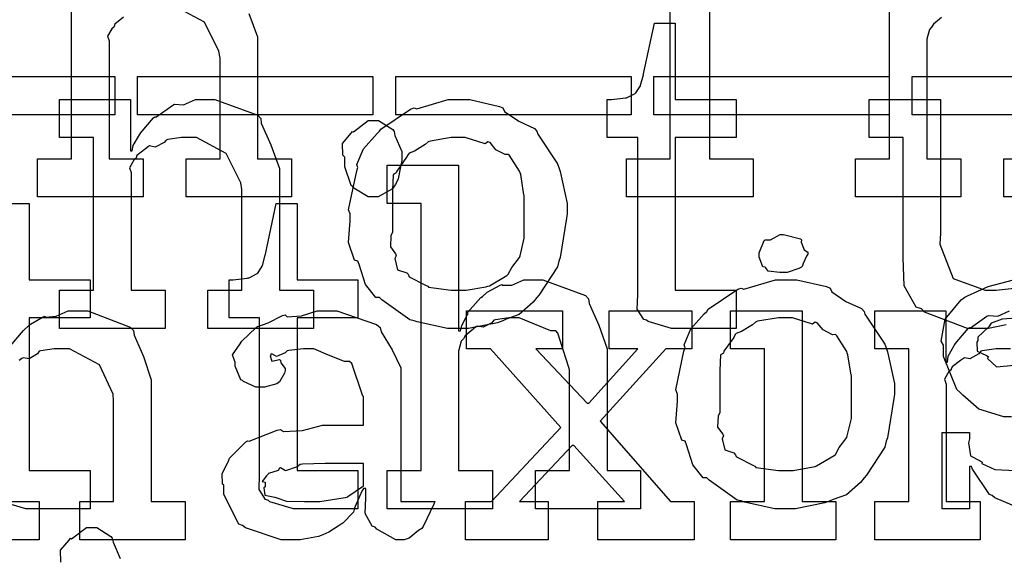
# Model space of a CAD drawing. Extents: x 0 to 8.5, y 0 to 11.
# Tile 67 of 256: x 2.271 to 2.63, y 3.148 to 3.343. Entities that reach past the tile are written whole.
import ezdxf

# ---------------------------------------------------------------- set-up
doc = ezdxf.new("R2010")
doc.units = 0
doc.layers.get('0').update_dxf_attribs({"linetype": 'CONTINUOUS'})

msp = doc.modelspace()

# ---------------------------------------------------------------- linework, layer by layer
at = {"color": 0}
for points in [[(2.4924, 3.29269), (2.50825, 3.29269), (2.50825, 3.37603), (2.47894, 3.37603), (2.47894, 3.36214), (2.46701, 3.36214), (2.46701, 3.38992), (2.56401, 3.38992), (2.56401, 3.36214), (2.55208, 3.36214), (2.55208, 3.37603), (2.52257, 3.37603), (2.52257, 3.29269), (2.53842, 3.29269), (2.53842, 3.27881), (2.4924, 3.27881), (2.4924, 3.29269)], [(2.51183, 3.23096), (2.50879, 3.23096), (2.50022, 3.23351), (2.49968, 3.234), (2.49864, 3.23426), (2.49625, 3.23796), (2.49642, 3.24317), (2.49642, 3.24485), (2.49642, 3.3004), (2.48535, 3.3004), (2.48535, 3.31429), (2.48687, 3.31429), (2.48687, 3.31429), (2.49197, 3.31483), (2.49229, 3.31494), (2.49262, 3.315), (2.49556, 3.31651), (2.49576, 3.31668), (2.49576, 3.31668), (2.4974, 3.31922), (2.4975, 3.3195), (2.4975, 3.3195), (2.49849, 3.32324), (2.49858, 3.32362), (2.5025, 3.34207), (2.5101, 3.34207), (2.5101, 3.31429), (2.53222, 3.31429), (2.53222, 3.3004), (2.5101, 3.3004), (2.5101, 3.24485), (2.53222, 3.24485), (2.53222, 3.23096), (2.53125, 3.23096), (2.52903, 3.23096), (2.52832, 3.23096), (2.52707, 3.23096), (2.52425, 3.23096), (2.52333, 3.23096), (2.52192, 3.23096), (2.51872, 3.23096), (2.51768, 3.23096), (2.51622, 3.23096), (2.51292, 3.23096), (2.51183, 3.23096)], [(2.22026, 3.32264), (2.30599, 3.32264), (2.30599, 3.30875), (2.22026, 3.30875), (2.22026, 3.32264)], [(2.31429, 3.32264), (2.40001, 3.32264), (2.40001, 3.30875), (2.31429, 3.30875), (2.31429, 3.32264)], [(2.40831, 3.32264), (2.49403, 3.32264), (2.49403, 3.30875), (2.40831, 3.30875), (2.40831, 3.32264)], [(2.50228, 3.32264), (2.588, 3.32264), (2.588, 3.30875), (2.50228, 3.30875), (2.50228, 3.32264)], [(2.59631, 3.32264), (2.68201, 3.32264), (2.68201, 3.30875), (2.59631, 3.30875), (2.59631, 3.32264)], [(2.28592, 3.24485), (2.29829, 3.24485), (2.29829, 3.3004), (2.28592, 3.3004), (2.28592, 3.31429), (2.31174, 3.31429), (2.31174, 3.29563), (2.31239, 3.29563), (2.31239, 3.29563), (2.31267, 3.29758), (2.31506, 3.30138), (2.31543, 3.30192), (2.31532, 3.30197), (2.3201, 3.30757), (2.32064, 3.308), (2.32101, 3.30783), (2.3271, 3.31228), (2.32781, 3.31256), (2.32781, 3.31256), (2.33106, 3.31233), (2.33544, 3.31429), (2.33692, 3.31429), (2.3425, 3.31429), (2.35813, 3.30854), (2.35926, 3.30735), (2.35938, 3.30561), (2.36279, 3.29775), (2.366, 3.28917), (2.366, 3.28629), (2.366, 3.24485), (2.37836, 3.24485), (2.37836, 3.23096), (2.33996, 3.23096), (2.33996, 3.24485), (2.35232, 3.24485), (2.35232, 3.28153), (2.35189, 3.28396), (2.34663, 3.2946), (2.33572, 3.3004), (2.33214, 3.3004), (2.33029, 3.3004), (2.32536, 3.29969), (2.32476, 3.29953), (2.324, 3.29867), (2.32069, 3.29699), (2.31868, 3.29742), (2.31825, 3.29715), (2.31717, 3.29639), (2.31407, 3.29389), (2.31381, 3.29308), (2.31369, 3.29281), (2.31293, 3.29215), (2.31136, 3.28944), (2.31196, 3.28776), (2.31196, 3.28717), (2.31196, 3.24485), (2.32433, 3.24485), (2.32433, 3.23096), (2.28592, 3.23096), (2.28592, 3.24485)], [(2.43126, 3.23096), (2.42719, 3.23096), (2.41618, 3.23335), (2.41499, 3.23378), (2.41347, 3.23406), (2.40326, 3.24137), (2.4024, 3.24224), (2.4011, 3.24224), (2.39735, 3.24696), (2.39501, 3.25424), (2.39458, 3.25549), (2.39333, 3.25586), (2.39111, 3.26226), (2.39176, 3.27007), (2.39176, 3.27262), (2.39111, 3.27419), (2.3941, 3.28831), (2.39458, 3.28956), (2.39415, 3.29064), (2.3966, 3.29639), (2.40153, 3.30192), (2.4024, 3.30279), (2.40289, 3.30354), (2.41374, 3.31082), (2.41499, 3.31125), (2.41596, 3.31087), (2.4274, 3.31429), (2.43126, 3.31429), (2.43528, 3.31429), (2.44607, 3.31179), (2.44732, 3.31125), (2.44792, 3.3099), (2.45313, 3.30638), (2.45882, 3.30376), (2.45969, 3.30279), (2.46001, 3.30171), (2.46724, 3.29085), (2.46772, 3.28956), (2.46821, 3.28803), (2.47076, 3.27647), (2.47076, 3.27262), (2.47049, 3.27106), (2.46821, 3.25678), (2.46772, 3.25549), (2.46724, 3.25336), (2.46056, 3.24322), (2.45969, 3.24224), (2.45839, 3.2405), (2.45329, 3.236), (2.44851, 3.23432), (2.44732, 3.23378), (2.44542, 3.23307), (2.43479, 3.23096), (2.43126, 3.23096)], [(2.40018, 3.27881), (2.39828, 3.27881), (2.39301, 3.28207), (2.39258, 3.28271), (2.39204, 3.28304), (2.38976, 3.28982), (2.38976, 3.29204), (2.38976, 3.29335), (2.389, 3.294), (2.38894, 3.29833), (2.39208, 3.30203), (2.39258, 3.30268), (2.39296, 3.30251), (2.39833, 3.30658), (2.40018, 3.30658), (2.40207, 3.30658), (2.40728, 3.30333), (2.40776, 3.30268), (2.40804, 3.30122), (2.4106, 3.29536), (2.4106, 3.29335), (2.4106, 3.29204), (2.41021, 3.29042), (2.40924, 3.28537), (2.40821, 3.28336), (2.40776, 3.28271), (2.40713, 3.28174), (2.40192, 3.27881), (2.40018, 3.27881)], [(2.43126, 3.24485), (2.43392, 3.24485), (2.44114, 3.24615), (2.44189, 3.24636), (2.44243, 3.24653), (2.44879, 3.25028), (2.44928, 3.25071), (2.44928, 3.25071), (2.45063, 3.25319), (2.4534, 3.25683), (2.45361, 3.25743), (2.45361, 3.25743), (2.45514, 3.26378), (2.45514, 3.2659), (2.45514, 3.27935), (2.45497, 3.27957), (2.45383, 3.287), (2.45361, 3.2876), (2.4534, 3.28819), (2.44976, 3.29389), (2.44928, 3.29432), (2.44819, 3.29422), (2.44476, 3.29601), (2.44265, 3.29867), (2.44189, 3.29889), (2.44092, 3.29812), (2.43365, 3.3004), (2.43126, 3.3004), (2.4285, 3.3004), (2.42096, 3.29915), (2.42019, 3.29889), (2.41906, 3.2979), (2.4151, 3.29546), (2.41319, 3.29476), (2.41282, 3.29432), (2.41228, 3.29324), (2.40869, 3.28825), (2.40847, 3.2876), (2.40739, 3.28689), (2.40717, 3.28125), (2.40717, 3.27935), (2.40717, 3.2659), (2.40657, 3.26481), (2.40636, 3.26064), (2.40826, 3.25808), (2.40847, 3.25743), (2.40804, 3.2564), (2.40896, 3.25233), (2.41233, 3.25125), (2.41282, 3.25071), (2.41325, 3.24978), (2.41943, 3.24664), (2.42019, 3.24636), (2.42025, 3.24599), (2.4285, 3.24485), (2.43126, 3.24485)], [(2.40517, 3.17925), (2.41754, 3.17925), (2.41754, 3.27647), (2.40517, 3.27647), (2.40517, 3.29036), (2.43121, 3.29036), (2.43121, 3.23004), (2.43186, 3.23004), (2.43186, 3.23004), (2.43235, 3.23199), (2.43435, 3.23579), (2.43468, 3.23633), (2.4344, 3.23682), (2.43935, 3.24219), (2.43989, 3.24262), (2.43989, 3.24262), (2.44157, 3.24414), (2.44635, 3.24675), (2.44706, 3.24696), (2.4471, 3.24675), (2.45063, 3.24675), (2.45492, 3.24869), (2.45637, 3.24869), (2.46192, 3.24869), (2.47738, 3.24294), (2.47851, 3.24175), (2.47879, 3.24001), (2.48232, 3.23215), (2.48525, 3.22358), (2.48525, 3.22071), (2.48525, 3.17925), (2.4974, 3.17925), (2.4974, 3.16536), (2.45921, 3.16536), (2.45921, 3.17925), (2.47157, 3.17925), (2.47157, 3.21593), (2.47131, 3.21679), (2.46739, 3.22928), (2.46658, 3.23004), (2.46479, 3.23008), (2.45888, 3.23247), (2.45324, 3.23481), (2.45139, 3.23481), (2.44954, 3.23481), (2.44461, 3.2341), (2.44401, 3.23394), (2.44336, 3.23307), (2.44021, 3.23139), (2.43799, 3.23182), (2.4375, 3.23156), (2.43653, 3.23074), (2.4336, 3.22831), (2.43311, 3.22749), (2.43294, 3.22721), (2.43213, 3.22629), (2.43121, 3.22276), (2.43121, 3.22157), (2.43121, 3.17925), (2.44358, 3.17925), (2.44358, 3.16536), (2.40517, 3.16536), (2.40517, 3.17925)], [(2.37414, 3.16536), (2.3711, 3.16536), (2.36253, 3.16792), (2.36199, 3.1684), (2.36094, 3.16868), (2.35856, 3.17236), (2.35872, 3.17757), (2.35872, 3.17925), (2.35872, 3.23481), (2.34765, 3.23481), (2.34765, 3.24869), (2.34918, 3.24869), (2.34918, 3.24869), (2.35428, 3.24924), (2.3546, 3.24935), (2.35493, 3.2494), (2.35786, 3.25092), (2.35807, 3.25108), (2.35807, 3.25108), (2.35969, 3.25364), (2.35981, 3.2539), (2.35981, 3.2539), (2.36079, 3.25765), (2.36089, 3.25803), (2.36481, 3.27647), (2.3724, 3.27647), (2.3724, 3.24869), (2.39453, 3.24869), (2.39453, 3.23481), (2.3724, 3.23481), (2.3724, 3.17925), (2.39453, 3.17925), (2.39453, 3.16536), (2.39356, 3.16536), (2.39133, 3.16536), (2.39063, 3.16536), (2.38938, 3.16536), (2.38656, 3.16536), (2.38564, 3.16536), (2.38422, 3.16536), (2.38103, 3.16536), (2.37999, 3.16536), (2.37853, 3.16536), (2.37522, 3.16536), (2.37414, 3.16536)], [(2.54953, 3.25131), (2.54812, 3.25131), (2.54394, 3.25179), (2.54312, 3.25299), (2.54281, 3.25325), (2.54204, 3.25342), (2.54064, 3.25689), (2.54064, 3.25803), (2.54064, 3.25846), (2.54064, 3.25846), (2.54243, 3.26292), (2.54281, 3.26324), (2.54281, 3.26324), (2.54476, 3.26324), (2.54833, 3.26519), (2.54953, 3.26519), (2.54953, 3.26519), (2.55567, 3.26357), (2.55604, 3.26324), (2.55593, 3.26238), (2.55701, 3.25956), (2.55843, 3.25874), (2.55843, 3.25846), (2.55843, 3.25803), (2.55789, 3.25726), (2.55669, 3.25461), (2.55626, 3.25347), (2.55604, 3.25325), (2.55512, 3.25276), (2.55089, 3.25131), (2.54953, 3.25131)], [(2.5504, 3.16536), (2.54633, 3.16536), (2.53532, 3.16775), (2.53413, 3.16818), (2.53261, 3.16846), (2.5224, 3.17578), (2.52154, 3.17665), (2.52024, 3.17665), (2.5165, 3.18138), (2.51417, 3.18864), (2.51372, 3.18989), (2.51247, 3.19026), (2.51025, 3.19667), (2.5109, 3.20449), (2.5109, 3.20703), (2.51025, 3.20861), (2.51324, 3.22271), (2.51372, 3.22396), (2.51329, 3.22504), (2.51574, 3.23079), (2.52067, 3.23633), (2.52154, 3.23719), (2.52203, 3.23796), (2.53288, 3.24522), (2.53413, 3.24567), (2.5351, 3.24528), (2.54656, 3.24869), (2.5504, 3.24869), (2.55442, 3.24869), (2.56521, 3.24621), (2.56646, 3.24567), (2.56706, 3.24431), (2.57226, 3.24078), (2.57796, 3.23817), (2.57883, 3.23719), (2.57915, 3.23611), (2.58637, 3.22526), (2.58686, 3.22396), (2.58735, 3.22244), (2.5899, 3.21089), (2.5899, 3.20703), (2.58963, 3.20546), (2.58735, 3.19119), (2.58686, 3.18989), (2.58637, 3.18778), (2.57969, 3.17763), (2.57883, 3.17665), (2.57753, 3.17492), (2.57243, 3.17042), (2.56765, 3.16872), (2.56646, 3.16818), (2.56456, 3.16749), (2.55393, 3.16536), (2.5504, 3.16536)], [(2.37136, 3.15408), (2.36664, 3.15408), (2.35362, 3.15842), (2.35249, 3.15929), (2.35124, 3.15978), (2.34576, 3.17051), (2.34576, 3.17404), (2.34521, 3.17432), (2.34517, 3.17822), (2.34739, 3.18272), (2.34771, 3.18338), (2.3476, 3.18349), (2.35368, 3.18967), (2.35444, 3.19011), (2.35493, 3.18989), (2.36513, 3.19401), (2.36637, 3.19422), (2.36751, 3.19347), (2.37435, 3.19385), (2.38167, 3.19575), (2.38417, 3.19575), (2.39654, 3.19575), (2.39654, 3.20617), (2.39621, 3.20671), (2.39236, 3.21826), (2.39154, 3.21897), (2.38971, 3.21897), (2.3839, 3.22125), (2.37853, 3.22353), (2.37679, 3.22353), (2.37478, 3.22353), (2.36936, 3.22299), (2.36876, 3.22287), (2.36811, 3.22211), (2.36496, 3.22071), (2.36322, 3.22174), (2.3629, 3.22157), (2.3629, 3.22136), (2.36262, 3.22103), (2.36317, 3.21907), (2.36604, 3.21963), (2.36637, 3.2194), (2.36654, 3.21847), (2.36811, 3.21642), (2.36811, 3.21571), (2.36783, 3.21474), (2.36594, 3.21149), (2.3655, 3.21115), (2.36507, 3.21078), (2.36051, 3.20964), (2.359, 3.20964), (2.35736, 3.20964), (2.35292, 3.21164), (2.35249, 3.21203), (2.35194, 3.21224), (2.34987, 3.21729), (2.34987, 3.21897), (2.34972, 3.21897), (2.34885, 3.2214), (2.35167, 3.22538), (2.35206, 3.22592), (2.35232, 3.22629), (2.35747, 3.23133), (2.35813, 3.23178), (2.35813, 3.23172), (2.36182, 3.23307), (2.36714, 3.23568), (2.36811, 3.23589), (2.36882, 3.23514), (2.37403, 3.23551), (2.37967, 3.23742), (2.38157, 3.23742), (2.38683, 3.23742), (2.40132, 3.23236), (2.40261, 3.23133), (2.40306, 3.22971), (2.40707, 3.22319), (2.41021, 3.21664), (2.41021, 3.21442), (2.41021, 3.16797), (2.42258, 3.16797), (2.42215, 3.16704), (2.41829, 3.1589), (2.41781, 3.15821), (2.41661, 3.15739), (2.41319, 3.15462), (2.4114, 3.15408), (2.41086, 3.15408), (2.40836, 3.15408), (2.40142, 3.15788), (2.40088, 3.15864), (2.39968, 3.15901), (2.39725, 3.16363), (2.3974, 3.16932), (2.3974, 3.17122), (2.3974, 3.17275), (2.39654, 3.17275), (2.396, 3.17176), (2.39361, 3.16618), (2.39328, 3.16558), (2.39296, 3.16411), (2.389, 3.16015), (2.38851, 3.15972), (2.38738, 3.15901), (2.38396, 3.15679), (2.38183, 3.15588), (2.38112, 3.1556), (2.38026, 3.15522), (2.37358, 3.15408), (2.37136, 3.15408)], [(2.43371, 3.16797), (2.44325, 3.16797), (2.46843, 3.19488), (2.44282, 3.22353), (2.43414, 3.22353), (2.43414, 3.23742), (2.46907, 3.23742), (2.46907, 3.22353), (2.45931, 3.22353), (2.47797, 3.20378), (2.47862, 3.20378), (2.49642, 3.22353), (2.486, 3.22353), (2.486, 3.23742), (2.51617, 3.23742), (2.51617, 3.22353), (2.50663, 3.22353), (2.48275, 3.19726), (2.50836, 3.16797), (2.51704, 3.16797), (2.51704, 3.15408), (2.48188, 3.15408), (2.48188, 3.16797), (2.49164, 3.16797), (2.47319, 3.18838), (2.47254, 3.18838), (2.45344, 3.16797), (2.46386, 3.16797), (2.46386, 3.15408), (2.43371, 3.15408), (2.43371, 3.16797)], [(2.53022, 3.16797), (2.54258, 3.16797), (2.54258, 3.22353), (2.53022, 3.22353), (2.53022, 3.23742), (2.55626, 3.23742), (2.55626, 3.16797), (2.56862, 3.16797), (2.56862, 3.15408), (2.53022, 3.15408), (2.53022, 3.16797)], [(2.5504, 3.17925), (2.55306, 3.17925), (2.56028, 3.18056), (2.56104, 3.18078), (2.56158, 3.18093), (2.56793, 3.18468), (2.56842, 3.18511), (2.56842, 3.18511), (2.56976, 3.18761), (2.57254, 3.19125), (2.57275, 3.19185), (2.57275, 3.19185), (2.57428, 3.19819), (2.57428, 3.20031), (2.57428, 3.21376), (2.57411, 3.21397), (2.57297, 3.2214), (2.57275, 3.222), (2.57254, 3.2226), (2.5689, 3.22831), (2.56842, 3.22874), (2.56733, 3.22863), (2.56392, 3.23042), (2.56179, 3.23307), (2.56104, 3.23329), (2.56006, 3.23253), (2.55279, 3.23481), (2.5504, 3.23481), (2.54764, 3.23481), (2.5401, 3.23356), (2.53933, 3.23329), (2.53819, 3.23232), (2.53424, 3.22987), (2.53233, 3.22917), (2.53196, 3.22874), (2.53142, 3.22765), (2.52783, 3.22265), (2.52761, 3.222), (2.52653, 3.22131), (2.52632, 3.21565), (2.52632, 3.21376), (2.52632, 3.20031), (2.52572, 3.19922), (2.5255, 3.19504), (2.5274, 3.19249), (2.52761, 3.19185), (2.52718, 3.19081), (2.5281, 3.18674), (2.53147, 3.18565), (2.53196, 3.18511), (2.53239, 3.18419), (2.53857, 3.18104), (2.53933, 3.18078), (2.53939, 3.18039), (2.54764, 3.17925), (2.5504, 3.17925)], [(2.37722, 3.16797), (2.38064, 3.16797), (2.38992, 3.16943), (2.3909, 3.16971), (2.39085, 3.16986), (2.39654, 3.17367), (2.39654, 3.17492), (2.39654, 3.18186), (2.38569, 3.18186), (2.38265, 3.18186), (2.37435, 3.18153), (2.37354, 3.18143), (2.37244, 3.18056), (2.36817, 3.17919), (2.36637, 3.18028), (2.36594, 3.18012), (2.36556, 3.17931), (2.36203, 3.17817), (2.36182, 3.17796), (2.36122, 3.17736), (2.35965, 3.17529), (2.36074, 3.17503), (2.36074, 3.17492), (2.36074, 3.17339), (2.36035, 3.17296), (2.36062, 3.17036), (2.36431, 3.16954), (2.36507, 3.16928), (2.36507, 3.16928), (2.36854, 3.16812), (2.37506, 3.16797), (2.37722, 3.16797)]]:
    msp.add_lwpolyline(points, close=True, dxfattribs=at)
for points in [[(2.60704, 3.34418), (2.60411, 3.34174), (2.60362, 3.34093), (2.60346, 3.34065), (2.60265, 3.33974), (2.60172, 3.33621), (2.60172, 3.33501), (2.60172, 3.29269), (2.6141, 3.29269), (2.6141, 3.27881), (2.57568, 3.27881), (2.57568, 3.29269), (2.57568, 3.29269), (2.58806, 3.29269), (2.58806, 3.38992)], [(2.30919, 3.34424), (2.3061, 3.34174), (2.30583, 3.34093), (2.30572, 3.34065), (2.30496, 3.34), (2.30339, 3.33729), (2.30399, 3.33561), (2.30399, 3.33501), (2.30399, 3.29269), (2.31635, 3.29269), (2.31635, 3.27881), (2.27794, 3.27881), (2.27794, 3.29269), (2.27794, 3.29269), (2.29031, 3.29269), (2.29031, 3.34825)], [(2.35482, 3.3456), (2.35801, 3.33703), (2.35801, 3.33415), (2.35801, 3.29269), (2.37039, 3.29269), (2.37039, 3.27881), (2.33197, 3.27881), (2.33197, 3.29269), (2.34435, 3.29269), (2.34435, 3.32937), (2.34392, 3.33182), (2.33865, 3.34244), (2.32775, 3.34825)], [(2.63053, 3.23226), (2.62418, 3.23096), (2.62213, 3.23096), (2.62213, 3.23096), (2.61654, 3.23096), (2.60086, 3.23693), (2.59978, 3.23813), (2.59776, 3.23876), (2.59343, 3.24642), (2.59304, 3.25683), (2.59304, 3.26025), (2.59304, 3.3004), (2.58068, 3.3004), (2.58068, 3.31429), (2.60672, 3.31429), (2.60672, 3.26568), (2.60644, 3.26167), (2.61133, 3.24918), (2.62299, 3.24485), (2.6269, 3.24485), (2.6269, 3.24485), (2.63346, 3.24561)], [(2.66792, 3.27881), (2.62972, 3.27881), (2.62972, 3.29269), (2.64208, 3.29269)], [(2.26731, 3.27647), (2.2749, 3.27647), (2.2749, 3.24869), (2.29704, 3.24869), (2.29704, 3.23481), (2.2749, 3.23481), (2.2749, 3.17925), (2.29704, 3.17925), (2.29704, 3.16536), (2.29606, 3.16536), (2.29383, 3.16536), (2.29312, 3.16536), (2.29189, 3.16536), (2.28907, 3.16536), (2.28814, 3.16536), (2.28674, 3.16536), (2.28353, 3.16536), (2.2825, 3.16536), (2.28103, 3.16536), (2.27772, 3.16536), (2.27664, 3.16536), (2.27664, 3.16536), (2.2736, 3.16536), (2.26503, 3.16792)], [(2.63249, 3.19879), (2.62978, 3.19879), (2.62067, 3.20161), (2.61486, 3.20665), (2.61382, 3.20768), (2.61257, 3.20871), (2.60775, 3.22081), (2.60775, 3.22483), (2.60688, 3.2264), (2.6084, 3.23438), (2.61426, 3.24137), (2.61556, 3.2424), (2.61649, 3.24283), (2.62408, 3.24621), (2.63331, 3.24869)], [(2.2679, 3.22456), (2.27274, 3.23019), (2.27328, 3.23068), (2.27328, 3.23068), (2.27528, 3.23253), (2.27994, 3.23519), (2.28065, 3.23546), (2.28082, 3.23508), (2.28467, 3.23546), (2.28911, 3.23742), (2.29064, 3.23742), (2.29617, 3.23742), (2.31168, 3.23144), (2.31278, 3.23025), (2.3131, 3.22857), (2.31651, 3.22076), (2.31928, 3.21229), (2.31928, 3.20942), (2.31928, 3.16797), (2.33165, 3.16797), (2.33165, 3.15408), (2.29324, 3.15408), (2.29324, 3.16797), (2.30561, 3.16797), (2.30561, 3.20464), (2.30544, 3.20708), (2.3004, 3.21772), (2.2895, 3.22353), (2.28586, 3.22353), (2.28401, 3.22353), (2.27908, 3.22282), (2.27849, 3.22265), (2.27789, 3.22179), (2.27479, 3.21994), (2.27262, 3.22032), (2.27219, 3.22006), (2.27126, 3.21929)], [(2.63222, 3.22353), (2.62875, 3.22353), (2.6269, 3.22353), (2.6219, 3.22282), (2.62136, 3.22265), (2.62061, 3.22179), (2.61735, 3.21994), (2.61546, 3.22032), (2.61507, 3.22006), (2.61399, 3.21929), (2.61089, 3.21696), (2.61062, 3.21615), (2.61051, 3.21593), (2.60975, 3.21528), (2.60818, 3.21251), (2.60878, 3.21072), (2.60878, 3.21007), (2.60878, 3.16797), (2.62115, 3.16797), (2.62115, 3.15408), (2.58274, 3.15408), (2.58274, 3.16797), (2.58274, 3.16797), (2.59511, 3.16797), (2.59511, 3.22353), (2.58274, 3.22353), (2.58274, 3.23742), (2.60856, 3.23742), (2.60856, 3.21875), (2.60921, 3.21875), (2.60921, 3.21875), (2.60949, 3.22086), (2.61171, 3.22472), (2.61203, 3.22526), (2.61199, 3.22532), (2.61669, 3.2309), (2.61724, 3.23133), (2.61762, 3.23118), (2.62354, 3.23546), (2.62418, 3.23568), (2.62418, 3.23562), (2.6275, 3.23546), (2.63183, 3.23742)], [(2.63601, 3.23481), (2.62912, 3.23432), (2.62588, 3.23318), (2.62511, 3.23286), (2.62429, 3.23156), (2.62033, 3.22781), (2.62033, 3.22657), (2.61985, 3.22592), (2.62007, 3.22265), (2.62337, 3.22114), (2.62403, 3.22071), (2.62381, 3.22006), (2.62701, 3.21696), (2.63351, 3.21761)], [(2.63596, 3.16536), (2.62651, 3.16938), (2.62554, 3.17014), (2.62457, 3.17057), (2.61828, 3.17979), (2.61794, 3.18078), (2.61729, 3.18078), (2.61729, 3.16536), (2.60732, 3.16536), (2.60732, 3.19314), (2.61729, 3.19314), (2.61729, 3.19075), (2.61686, 3.1894), (2.61762, 3.18463), (2.6211, 3.18283), (2.62185, 3.18229), (2.62175, 3.18186), (2.62646, 3.17964), (2.63406, 3.17925)], [(2.26611, 3.16797), (2.27849, 3.16797), (2.27849, 3.15408), (2.24007, 3.15408)], [(2.28635, 3.14594), (2.28629, 3.15028), (2.28944, 3.15397), (2.28993, 3.15462), (2.29031, 3.15446), (2.29568, 3.15853), (2.29753, 3.15853), (2.29943, 3.15853), (2.30464, 3.15528), (2.30512, 3.15462), (2.30539, 3.15315), (2.30794, 3.14729)]]:
    msp.add_lwpolyline(points, dxfattribs=at)

doc.saveas('drawing.dxf')
